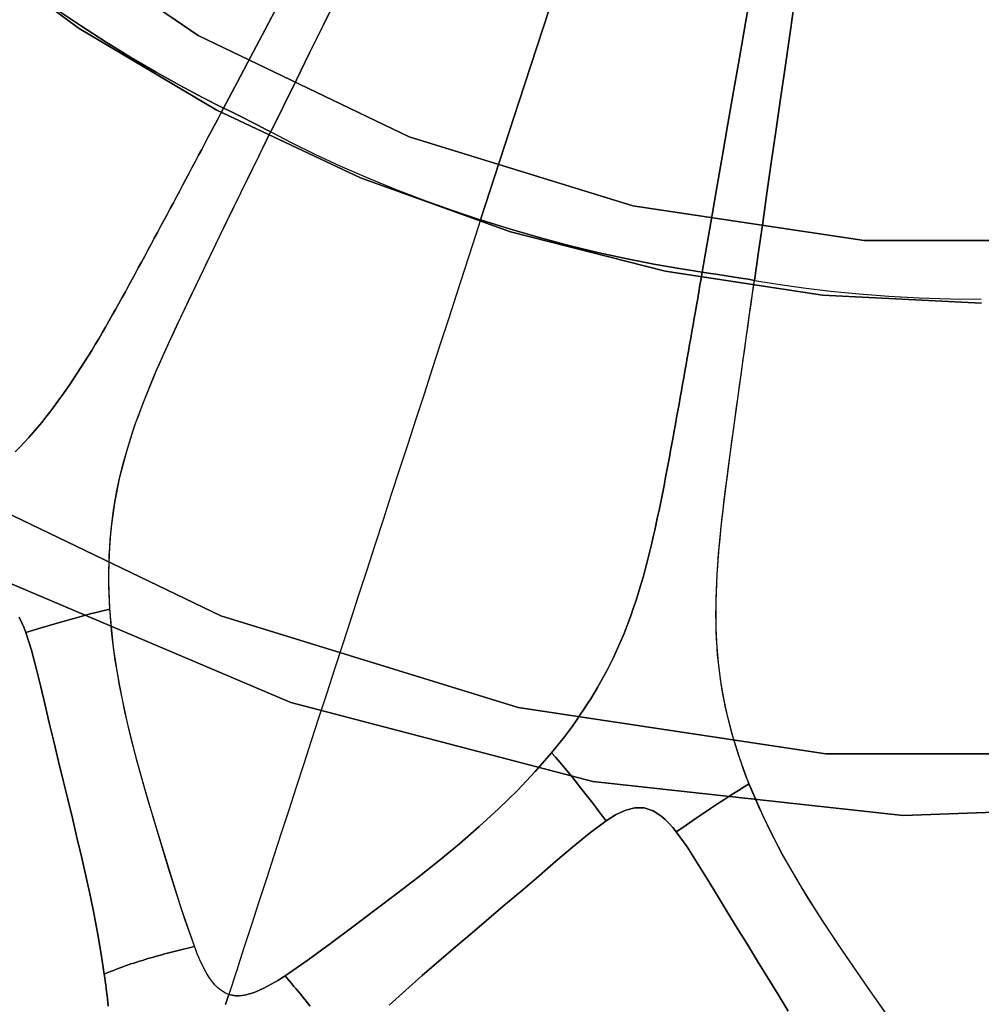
# Model space of a CAD drawing. Header units: centimetres. Extents: x -49.6 to 49.6, y -49.6 to 49.6.
# Tile 13 of 61: x -8.4 to 0, y -20.3 to -11.7. Entities that reach past the tile are written whole.
import ezdxf

# ---------------------------------------------------------------- set-up
doc = ezdxf.new("R2010")
doc.units = ezdxf.units.CM
doc.layers.get('0').update_dxf_attribs({"true_color": 0x5890e1})

msp = doc.modelspace()

# ---------------------------------------------------------------- linework, layer by layer
at = {"color": 16, "true_color": 0x870606}
for points in [[(2.0433, -18.5715, 0), (-0.6824, -18.6711, 0), (-3.3937, -18.3728, 0), (-6.0326, -17.6829, 0), (-8.543, -16.6161, 0), (-10.8713, -15.1952, 0), (-12.9679, -13.4504, 0), (-14.7881, -11.4189, 0), (-16.2931, -9.1441, 0), (-17.4508, -6.6744, 0), (-18.2367, -4.0624, 0), (-18.6338, -1.3638, 0), (-18.6338, 1.3638, 0), (-18.2367, 4.0624, 0), (-17.4508, 6.6743, 0), (-16.2931, 9.1441, 0), (-14.7881, 11.4189, 0), (-12.9679, 13.4504, 0), (-10.8713, 15.1952, 0), (-8.543, 16.6161, 0), (-6.0326, 17.6829, 0), (-3.3937, 18.3728, 0), (-0.6824, 18.6711, 0), (2.0433, 18.5715, 0)], [(2.0433, 18.5715, 0), (-0.6824, 18.6711, 0), (-3.3937, 18.3728, 0), (-6.0326, 17.6829, 0), (-8.543, 16.6161, 0), (-10.8713, 15.1952, 0), (-12.9679, 13.4504, 0), (-14.7881, 11.4189, 0), (-16.2931, 9.1441, 0), (-17.4508, 6.6744, 0), (-18.2367, 4.0624, 0), (-18.6338, 1.3638, 0), (-18.6338, -1.3638, 0), (-18.2367, -4.0624, 0), (-17.4508, -6.6744, 0), (-16.2931, -9.1441, 0), (-14.7881, -11.4189, 0), (-12.9679, -13.4504, 0), (-10.8713, -15.1952, 0), (-8.543, -16.6161, 0), (-6.0326, -17.6829, 0), (-3.3937, -18.3728, 0), (-0.6824, -18.6711, 0), (2.0433, -18.5715, 0)], [(1.3588, 18.1327, 0), (-1.3589, 18.1327, 0), (-4.0463, 17.7277, 0), (-6.6433, 16.9266, 0), (-9.0919, 15.7474, 0), (-11.3374, 14.2165, 0), (-13.3296, 12.368, 0), (-15.024, 10.2432, 0), (-16.3829, 7.8896, 0), (-17.3759, 5.3597, 0), (-17.9806, 2.7101, 0), (-18.1837, 0, 0), (-17.9806, -2.7101, 0), (-17.3759, -5.3597, 0), (-16.3829, -7.8896, 0), (-15.024, -10.2432, 0), (-13.3296, -12.368, 0), (-11.3374, -14.2165, 0), (-9.0919, -15.7475, 0), (-6.6433, -16.9266, 0), (-4.0463, -17.7277, 0), (-1.3589, -18.1328, 0), (1.3588, -18.1328, 0)], [(1.3588, -18.1328, 0), (-1.3589, -18.1328, 0), (-4.0463, -17.7277, 0), (-6.6433, -16.9266, 0), (-9.0919, -15.7475, 0), (-11.3374, -14.2165, 0), (-13.3296, -12.368, 0), (-15.024, -10.2432, 0), (-16.3829, -7.8896, 0), (-17.3759, -5.3597, 0), (-17.9806, -2.7101, 0), (-18.1837, 0, 0), (-17.9806, 2.7101, 0), (-17.3759, 5.3597, 0), (-16.3829, 7.8896, 0), (-15.024, 10.2432, 0), (-13.3296, 12.368, 0), (-11.3374, 14.2165, 0), (-9.0919, 15.7474, 0), (-6.6433, 16.9266, 0), (-4.0463, 17.7277, 0), (-1.3589, 18.1327, 0), (1.3588, 18.1327, 0)], [(1.0225, 13.6454, 0), (-1.0227, 13.6454, 0), (-3.0449, 13.3406, 0), (-4.9993, 12.7378, 0), (-6.8419, 11.8504, 0), (-8.5317, 10.6983, 0), (-10.0309, 9.3073, 0), (-11.306, 7.7083, 0), (-12.3286, 5.9371, 0), (-13.0758, 4.0333, 0), (-13.5309, 2.0394, 0), (-13.6837, 0, 0), (-13.5309, -2.0395, 0), (-13.0758, -4.0333, 0), (-12.3286, -5.9371, 0), (-11.306, -7.7083, 0), (-10.0309, -9.3073, 0), (-8.5317, -10.6983, 0), (-6.8419, -11.8504, 0), (-4.9993, -12.7378, 0), (-3.0449, -13.3406, 0), (-1.0227, -13.6454, 0), (1.0225, -13.6454, 0)], [(1.0225, -13.6454, 0), (-1.0227, -13.6454, 0), (-3.0449, -13.3406, 0), (-4.9993, -12.7378, 0), (-6.8419, -11.8504, 0), (-8.5317, -10.6983, 0), (-10.0309, -9.3073, 0), (-11.306, -7.7083, 0), (-12.3286, -5.9371, 0), (-13.0758, -4.0333, 0), (-13.5309, -2.0395, 0), (-13.6837, 0, 0), (-13.5309, 2.0394, 0), (-13.0758, 4.0333, 0), (-12.3286, 5.9371, 0), (-11.306, 7.7083, 0), (-10.0309, 9.3073, 0), (-8.5317, 10.6983, 0), (-6.8419, 11.8504, 0), (-4.9993, 12.7378, 0), (-3.0449, 13.3406, 0), (-1.0227, 13.6454, 0), (1.0225, 13.6454, 0)], [(0.0007, -14.1923, 0), (-1.3872, -14.1213, 0), (-2.7626, -13.9116, 0), (-4.1125, -13.5684, 0), (-5.4246, -13.0971, 0), (-6.6858, -12.5028, 0), (-7.8833, -11.7909, 0), (-9.0044, -10.9667, 0), (-10.0363, -10.0355, 0), (-10.9674, -9.0037, 0), (-11.7915, -7.8828, 0), (-12.5031, -6.6857, 0), (-13.097, -5.4249, 0), (-13.5681, -4.1132, 0), (-13.911, -2.7633, 0), (-14.1206, -1.388, 0), (-14.1917, 0, 0)], [(-14.1917, 0, 0), (-14.1206, -1.388, 0), (-13.911, -2.7633, 0), (-13.5681, -4.1132, 0), (-13.097, -5.4249, 0), (-12.5031, -6.6857, 0), (-11.7915, -7.8828, 0), (-10.9674, -9.0037, 0), (-10.0363, -10.0355, 0), (-9.0044, -10.9667, 0), (-7.8833, -11.7909, 0), (-6.6858, -12.5028, 0), (-5.4246, -13.0971, 0), (-4.1125, -13.5684, 0), (-2.7626, -13.9116, 0), (-1.3872, -14.1213, 0), (0.0007, -14.1923, 0)], [(-5.6284, -11.514, 0), (-5.751, -11.7633, 0), (-5.8696, -12.0044, 0), (-5.9849, -12.2389, 0), (-6.0977, -12.4684, 0), (-6.209, -12.6955, 0), (-6.0245, -12.7904, 0), (-5.822, -12.8893, 0), (-5.6046, -12.99, 0), (-5.3748, -13.0906, 0), (-5.1348, -13.1894, 0), (-4.8868, -13.2853, 0), (-4.6327, -13.3773, 0), (-4.3746, -13.4643, 0), (-4.0397, -12.4334, 0), (-3.6715, -11.3003, 0)], [(-3.6718, -11.3003, 0), (-4.0399, -12.4334, 0), (-4.3749, -13.4643, 0), (-4.1129, -13.5462, 0), (-3.851, -13.6218, 0), (-3.5923, -13.6903, 0), (-3.3395, -13.7513, 0), (-3.0945, -13.8049, 0), (-2.8606, -13.8509, 0), (-2.6412, -13.8893, 0), (-2.4382, -13.9206, 0), (-2.3949, -13.6715, 0), (-2.3512, -13.4195, 0), (-2.3066, -13.1621, 0), (-2.2609, -12.8972, 0), (-2.2135, -12.6236, 0), (-2.1644, -12.3401, 0), (-2.1134, -12.0463, 0), (-2.0604, -11.7421, 0), (-2.0056, -11.4279, 0)], [(-2.0056, -11.4279, 0), (-2.0604, -11.7421, 0), (-2.1134, -12.0463, 0), (-2.1644, -12.3401, 0), (-2.2135, -12.6236, 0), (-2.2609, -12.8972, 0), (-2.3066, -13.1621, 0), (-2.3512, -13.4195, 0), (-2.3949, -13.6715, 0), (-2.4382, -13.9206, 0), (-2.3831, -13.9286, 0), (-2.3182, -13.9385, 0), (-2.2467, -13.9496, 0), (-2.1733, -13.9613, 0), (-2.1018, -13.9727, 0), (-2.037, -13.9834, 0), (-1.9822, -13.9929, 0), (-1.9464, -13.7425, 0), (-1.9102, -13.4893, 0), (-1.8729, -13.2308, 0), (-1.8347, -12.9647, 0), (-1.7952, -12.6898, 0), (-1.7543, -12.405, 0), (-1.712, -12.1098, 0), (-1.6685, -11.8042, 0), (-1.6234, -11.4884, 0)], [(-6.1355, -11.5674, 0), (-6.2609, -11.8051, 0), (-6.3827, -12.0361, 0), (-6.5021, -12.2623, 0), (-6.6204, -12.4859, 0), (-6.5703, -12.5105, 0), (-6.5117, -12.5399, 0), (-6.4471, -12.5726, 0), (-6.381, -12.6064, 0), (-6.3165, -12.6394, 0), (-6.2582, -12.6696, 0), (-6.209, -12.6955, 0), (-6.0977, -12.4684, 0), (-5.9849, -12.2389, 0), (-5.8696, -12.0044, 0), (-5.751, -11.7633, 0), (-5.6284, -11.514, 0)], [(-1.6234, -11.4884, 0), (-1.6685, -11.8042, 0), (-1.712, -12.1098, 0), (-1.7543, -12.405, 0), (-1.7952, -12.6898, 0), (-1.8347, -12.9647, 0), (-1.8729, -13.2308, 0), (-1.9102, -13.4893, 0), (-1.9464, -13.7425, 0), (-1.9822, -13.9929, 0), (-1.7775, -14.0261, 0), (-1.5543, -14.0576, 0), (-1.3164, -14.0862, 0), (-1.0667, -14.1108, 0), (-0.808, -14.1307, 0), (-0.5425, -14.1453, 0), (-0.2723, -14.1542, 0), (0, -14.1572, 0)], [(-8.4409, -15.4925, 0), (-8.4004, -15.4508, 0), (-8.3608, -15.4086, 0), (-8.322, -15.366, 0), (-8.2841, -15.3228, 0), (-8.2467, -15.279, 0), (-8.2098, -15.2347, 0), (-8.1736, -15.1896, 0), (-8.1378, -15.1438, 0), (-8.1024, -15.0973, 0), (-8.0674, -15.0499, 0), (-8.0325, -15.0016, 0), (-7.9979, -14.9524, 0), (-7.9644, -14.9036, 0), (-7.9313, -14.8545, 0), (-7.8987, -14.805, 0), (-7.8666, -14.7553, 0), (-7.8348, -14.7053, 0), (-7.8036, -14.6551, 0), (-7.7726, -14.6046, 0), (-7.7421, -14.5538, 0), (-7.7118, -14.503, 0), (-7.6819, -14.452, 0), (-7.6522, -14.4009, 0), (-7.6228, -14.3496, 0), (-7.5936, -14.2982, 0), (-7.5647, -14.2466, 0), (-7.5359, -14.195, 0), (-7.5073, -14.1432, 0), (-7.4788, -14.0916, 0), (-7.4504, -14.0398, 0), (-7.4221, -13.988, 0), (-7.3939, -13.9362, 0), (-7.3658, -13.8843, 0), (-7.3378, -13.8324, 0), (-7.3097, -13.7804, 0), (-7.2816, -13.7285, 0), (-7.2538, -13.6767, 0), (-7.226, -13.6249, 0), (-7.1981, -13.573, 0), (-7.1703, -13.5212, 0), (-7.1425, -13.4693, 0), (-7.1147, -13.4174, 0), (-7.087, -13.3655, 0), (-7.0593, -13.3136, 0), (-7.0317, -13.2619, 0), (-7.0042, -13.2101, 0), (-6.9767, -13.1583, 0), (-6.9491, -13.1065, 0), (-6.9216, -13.0547, 0), (-6.8942, -13.0029, 0), (-6.8667, -12.9511, 0), (-6.8392, -12.8992, 0), (-6.8118, -12.8476, 0), (-6.7844, -12.7959, 0), (-6.7571, -12.7443, 0), (-6.7297, -12.6926, 0), (-6.7024, -12.6409, 0), (-6.675, -12.5893, 0), (-6.6477, -12.5376, 0), (-6.6204, -12.4859, 0), (-6.8037, -12.3934, 0), (-7.0005, -12.289, 0), (-7.2087, -12.173, 0), (-7.4252, -12.0464, 0), (-7.6467, -11.9101, 0), (-7.8716, -11.7651, 0), (-8.0973, -11.6123, 0)], [(-8.0973, -11.6123, 0), (-7.8716, -11.7651, 0), (-7.6467, -11.9101, 0), (-7.4252, -12.0464, 0), (-7.2087, -12.173, 0), (-7.0005, -12.289, 0), (-6.8037, -12.3934, 0), (-6.6204, -12.4859, 0), (-6.5021, -12.2623, 0), (-6.3827, -12.0361, 0), (-6.2609, -11.8051, 0), (-6.1355, -11.5674, 0)], [(-8.4076, -16.9369, 0), (-8.3856, -16.9807, 0), (-8.3662, -17.0256, 0), (-8.349, -17.0703, 0), (-8.2817, -17.0504, 0), (-8.214, -17.0303, 0), (-8.1449, -17.0099, 0), (-8.074, -16.9893, 0), (-8.0018, -16.9686, 0), (-7.9288, -16.9481, 0), (-7.8561, -16.9281, 0), (-7.7858, -16.9094, 0), (-7.7208, -16.893, 0), (-7.6641, -16.8797, 0), (-7.6138, -16.8686, 0), (-7.6176, -16.8011, 0), (-7.6204, -16.7332, 0), (-7.6222, -16.665, 0), (-7.6228, -16.5968, 0), (-7.6226, -16.5285, 0), (-7.6211, -16.4603, 0), (-7.6185, -16.3924, 0), (-7.615, -16.3248, 0), (-7.6101, -16.2557, 0), (-7.604, -16.1868, 0), (-7.5967, -16.1182, 0), (-7.5881, -16.0498, 0), (-7.5782, -15.9815, 0), (-7.5671, -15.9134, 0), (-7.5548, -15.8454, 0), (-7.5411, -15.7774, 0), (-7.5259, -15.709, 0), (-7.5094, -15.6408, 0), (-7.4916, -15.5728, 0), (-7.4727, -15.5051, 0), (-7.4526, -15.4376, 0), (-7.4315, -15.3703, 0), (-7.4094, -15.3034, 0), (-7.3865, -15.2367, 0), (-7.3625, -15.1704, 0), (-7.338, -15.1043, 0), (-7.3126, -15.0386, 0), (-7.2866, -14.9732, 0), (-7.2601, -14.9082, 0), (-7.2332, -14.8435, 0), (-7.2056, -14.7792, 0), (-7.1777, -14.7152, 0), (-7.1493, -14.6509, 0), (-7.1204, -14.5867, 0), (-7.0912, -14.5227, 0), (-7.0618, -14.4588, 0), (-7.032, -14.395, 0), (-7.0021, -14.3313, 0), (-6.972, -14.2677, 0), (-6.9418, -14.2041, 0), (-6.9116, -14.1407, 0), (-6.8815, -14.0775, 0), (-6.8511, -14.0142, 0), (-6.8207, -13.951, 0), (-6.7903, -13.8878, 0), (-6.7598, -13.8246, 0), (-6.7292, -13.7614, 0), (-6.6987, -13.6983, 0), (-6.6682, -13.6354, 0), (-6.6377, -13.5725, 0), (-6.6072, -13.5097, 0), (-6.5765, -13.4469, 0), (-6.5459, -13.3841, 0), (-6.5153, -13.3213, 0), (-6.4846, -13.2585, 0), (-6.4539, -13.1957, 0), (-6.4233, -13.1331, 0), (-6.3927, -13.0706, 0), (-6.3622, -13.0081, 0), (-6.3315, -12.9455, 0), (-6.3009, -12.883, 0), (-6.2703, -12.8205, 0), (-6.2396, -12.758, 0), (-6.209, -12.6955, 0), (-6.2092, -12.6954, 0), (-6.209, -12.6955, 0), (-6.2582, -12.6696, 0), (-6.3165, -12.6394, 0), (-6.381, -12.6064, 0), (-6.4471, -12.5726, 0), (-6.5117, -12.5399, 0), (-6.5703, -12.5105, 0), (-6.6204, -12.4859, 0), (-6.6477, -12.5376, 0), (-6.675, -12.5893, 0), (-6.7024, -12.6409, 0), (-6.7297, -12.6926, 0), (-6.7571, -12.7443, 0), (-6.7844, -12.7959, 0), (-6.8118, -12.8476, 0), (-6.8392, -12.8992, 0), (-6.8667, -12.9511, 0), (-6.8942, -13.0029, 0), (-6.9216, -13.0547, 0), (-6.9491, -13.1065, 0), (-6.9767, -13.1583, 0), (-7.0042, -13.2101, 0), (-7.0317, -13.2619, 0), (-7.0593, -13.3136, 0), (-7.087, -13.3655, 0), (-7.1147, -13.4174, 0), (-7.1425, -13.4693, 0), (-7.1703, -13.5212, 0), (-7.1981, -13.573, 0), (-7.226, -13.6249, 0), (-7.2538, -13.6767, 0), (-7.2816, -13.7285, 0), (-7.3097, -13.7804, 0), (-7.3378, -13.8324, 0), (-7.3658, -13.8843, 0), (-7.3939, -13.9362, 0), (-7.4221, -13.988, 0), (-7.4504, -14.0398, 0), (-7.4788, -14.0916, 0), (-7.5073, -14.1432, 0), (-7.5359, -14.195, 0), (-7.5647, -14.2466, 0), (-7.5936, -14.2982, 0), (-7.6228, -14.3496, 0), (-7.6522, -14.4009, 0), (-7.6819, -14.452, 0), (-7.7118, -14.503, 0), (-7.7421, -14.5538, 0), (-7.7726, -14.6046, 0), (-7.8036, -14.6551, 0), (-7.8348, -14.7053, 0), (-7.8666, -14.7553, 0), (-7.8987, -14.805, 0), (-7.9313, -14.8545, 0), (-7.9644, -14.9036, 0), (-7.9979, -14.9524, 0), (-8.0325, -15.0016, 0), (-8.0674, -15.0499, 0), (-8.1024, -15.0973, 0), (-8.1378, -15.1438, 0), (-8.1736, -15.1896, 0), (-8.2098, -15.2347, 0), (-8.2467, -15.279, 0), (-8.2841, -15.3228, 0), (-8.322, -15.366, 0), (-8.3608, -15.4086, 0), (-8.4004, -15.4508, 0), (-8.4409, -15.4925, 0)], [(-0.8466, -20.382, 0), (-0.9857, -20.1833, 0), (-1.1205, -19.9891, 0), (-1.2538, -19.7936, 0), (-1.3832, -19.5986, 0), (-1.5092, -19.4012, 0), (-1.6277, -19.2054, 0), (-1.7404, -19.0067, 0), (-1.8462, -18.8042, 0), (-1.9443, -18.5969, 0), (-2.0328, -18.3867, 0), (-2.1111, -18.1724, 0), (-2.1787, -17.9523, 0), (-2.2339, -17.7286, 0), (-2.276, -17.5, 0), (-2.3036, -17.2692, 0), (-2.317, -17.0345, 0), (-2.3177, -16.7982, 0), (-2.3081, -16.5618, 0), (-2.2905, -16.3258, 0), (-2.2668, -16.0903, 0), (-2.239, -15.8552, 0), (-2.209, -15.621, 0), (-2.1777, -15.387, 0), (-2.146, -15.1538, 0), (-2.1138, -14.9206, 0), (-2.0812, -14.6883, 0), (-2.0483, -14.4559, 0), (-2.0155, -14.2244, 0), (-1.9824, -13.9928, 0), (-1.9822, -13.9929, 0), (-1.7775, -14.0261, 0), (-1.5543, -14.0576, 0), (-1.3164, -14.0862, 0), (-1.0667, -14.1108, 0), (-0.808, -14.1307, 0), (-0.5425, -14.1453, 0), (-0.2723, -14.1542, 0), (0, -14.1572, 0)], [(-7.6289, -20.3371, 0), (-7.6321, -20.3061, 0), (-7.6354, -20.2751, 0), (-7.6388, -20.2441, 0), (-7.6425, -20.2131, 0), (-7.6462, -20.1822, 0), (-7.6501, -20.1512, 0), (-7.6542, -20.1202, 0), (-7.6584, -20.0892, 0), (-7.6627, -20.0582, 0), (-7.6893, -19.8839, 0), (-7.7194, -19.7107, 0), (-7.7522, -19.5388, 0), (-7.7874, -19.368, 0), (-7.8242, -19.1985, 0), (-7.8623, -19.0301, 0), (-7.9016, -18.8626, 0), (-7.9415, -18.6958, 0), (-7.9818, -18.5296, 0), (-8.0222, -18.3641, 0), (-8.0623, -18.1994, 0), (-8.1019, -18.0353, 0), (-8.141, -17.8714, 0), (-8.1797, -17.708, 0), (-8.2183, -17.5455, 0), (-8.2576, -17.3842, 0), (-8.2997, -17.2249, 0), (-8.349, -17.0703, 0), (-8.3662, -17.0256, 0), (-8.3856, -16.9807, 0), (-8.4076, -16.9369, 0)], [(-5.173, -20.3285, 0), (-5.0293, -20.1985, 0), (-4.8855, -20.0714, 0), (-4.7405, -19.9453, 0), (-4.5947, -19.8204, 0), (-4.4485, -19.6959, 0), (-4.3024, -19.572, 0), (-4.1562, -19.4479, 0), (-4.0098, -19.3229, 0), (-3.8635, -19.1975, 0), (-3.7177, -19.0719, 0), (-3.571, -18.947, 0), (-3.4272, -18.8286, 0), (-3.2776, -18.7174, 0), (-3.3203, -18.6618, 0), (-3.3633, -18.6057, 0), (-3.4073, -18.5486, 0), (-3.4525, -18.4903, 0), (-3.4988, -18.4312, 0), (-3.5458, -18.3717, 0), (-3.5929, -18.3128, 0), (-3.6389, -18.2564, 0), (-3.6819, -18.205, 0), (-3.7198, -18.161, 0), (-3.7542, -18.1224, 0), (-3.8969, -18.2874, 0), (-4.0538, -18.4538, 0), (-4.2172, -18.6138, 0), (-4.3861, -18.7683, 0), (-4.5593, -18.9179, 0), (-4.7405, -19.0671, 0), (-4.9243, -19.213, 0), (-5.1108, -19.3572, 0), (-5.2985, -19.4998, 0), (-5.4915, -19.6453, 0), (-5.6851, -19.7897, 0), (-5.8815, -19.9334, 0), (-6.083, -20.0722, 0), (-6.0676, -20.0907, 0), (-6.0521, -20.1092, 0), (-6.0365, -20.1278, 0), (-6.0209, -20.1463, 0), (-6.0054, -20.1649, 0), (-5.9897, -20.1836, 0), (-5.9741, -20.2024, 0), (-5.9586, -20.2213, 0), (-5.943, -20.2404, 0), (-5.9274, -20.2595, 0), (-5.9119, -20.2788, 0), (-5.8962, -20.2982, 0), (-5.8806, -20.3178, 0), (-5.8651, -20.3375, 0)], [(-0.8224, -20.4155, 0), (-1.0178, -20.1364, 0), (-1.21, -19.8575, 0), (-1.3965, -19.5774, 0), (-1.5747, -19.2933, 0), (-1.7418, -19.003, 0), (-1.8944, -18.7041, 0), (-2.0287, -18.3958, 0), (-2.0731, -18.422, 0), (-2.1229, -18.4521, 0), (-2.1797, -18.4878, 0), (-2.2407, -18.5273, 0), (-2.3037, -18.5688, 0), (-2.3668, -18.6109, 0), (-2.4291, -18.6528, 0), (-2.4901, -18.6943, 0), (-2.5496, -18.7351, 0), (-2.6078, -18.7751, 0), (-2.6656, -18.8149, 0), (-2.5709, -18.9466, 0), (-2.4817, -19.0851, 0), (-2.3944, -19.2264, 0), (-2.3075, -19.369, 0), (-2.2202, -19.5124, 0), (-2.1323, -19.6562, 0), (-2.0439, -19.8001, 0), (-1.955, -19.9443, 0), (-1.8655, -20.0892, 0), (-1.7758, -20.2349, 0), (-1.6862, -20.3812, 0)], [(-1.6862, -20.3812, 0), (-1.7758, -20.2349, 0), (-1.8655, -20.0892, 0), (-1.955, -19.9443, 0), (-2.0439, -19.8001, 0), (-2.1323, -19.6562, 0), (-2.2202, -19.5124, 0), (-2.3075, -19.369, 0), (-2.3944, -19.2264, 0), (-2.4817, -19.0851, 0), (-2.5709, -18.9466, 0), (-2.6656, -18.8149, 0), (-2.6957, -18.7776, 0), (-2.7281, -18.7409, 0), (-2.7626, -18.7061, 0), (-2.799, -18.6745, 0), (-2.8678, -18.6304, 0), (-2.946, -18.6052, 0), (-3.0283, -18.6048, 0), (-3.1074, -18.6253, 0), (-3.1517, -18.644, 0), (-3.1953, -18.6665, 0), (-3.2374, -18.6913, 0), (-3.2776, -18.7174, 0), (-3.4272, -18.8286, 0), (-3.571, -18.947, 0), (-3.7177, -19.0719, 0), (-3.8635, -19.1975, 0), (-4.0098, -19.3229, 0), (-4.1562, -19.4479, 0), (-4.3024, -19.572, 0), (-4.4485, -19.6959, 0), (-4.5947, -19.8204, 0), (-4.7405, -19.9453, 0), (-4.8855, -20.0714, 0), (-5.0293, -20.1985, 0), (-5.173, -20.3285, 0)], [(-6.6038, -20.3249, 0), (-6.5944, -20.2962, 0), (-6.585, -20.2673, 0), (-6.5747, -20.2356, 0), (-6.6024, -20.2246, 0), (-6.6283, -20.2104, 0), (-6.6522, -20.1935, 0), (-6.6746, -20.1742, 0), (-6.6971, -20.151, 0), (-6.7179, -20.1259, 0), (-6.7371, -20.0997, 0), (-6.7546, -20.0728, 0), (-6.7723, -20.043, 0), (-6.7893, -20.0118, 0), (-6.8055, -19.9795, 0), (-6.8212, -19.9465, 0), (-6.8359, -19.9132, 0), (-6.85, -19.88, 0), (-6.8633, -19.8471, 0), (-6.8757, -19.8151, 0), (-6.8992, -19.821, 0), (-6.9226, -19.8269, 0), (-6.946, -19.8327, 0), (-6.9696, -19.8386, 0), (-6.9932, -19.8444, 0), (-7.0167, -19.8504, 0), (-7.0404, -19.8564, 0), (-7.0641, -19.8626, 0), (-7.0879, -19.8688, 0), (-7.1118, -19.8751, 0), (-7.1357, -19.8816, 0), (-7.1597, -19.8882, 0), (-7.1838, -19.8948, 0), (-7.208, -19.9016, 0), (-7.2322, -19.9085, 0), (-7.2566, -19.9156, 0), (-7.281, -19.9228, 0), (-7.3055, -19.9301, 0), (-7.3301, -19.9376, 0), (-7.3549, -19.9452, 0), (-7.3796, -19.9531, 0), (-7.4045, -19.9611, 0), (-7.4297, -19.9694, 0), (-7.4548, -19.9779, 0), (-7.4802, -19.9867, 0), (-7.5057, -19.9958, 0), (-7.5315, -20.0053, 0), (-7.5574, -20.0152, 0), (-7.5835, -20.0254, 0), (-7.6099, -20.0361, 0), (-7.6364, -20.0471, 0), (-7.6627, -20.0582, 0), (-7.6584, -20.0892, 0), (-7.6542, -20.1202, 0), (-7.6501, -20.1512, 0), (-7.6462, -20.1822, 0), (-7.6425, -20.2131, 0), (-7.6388, -20.2441, 0), (-7.6354, -20.2751, 0), (-7.6321, -20.3061, 0), (-7.6289, -20.3371, 0)], [(-5.8651, -20.3375, 0), (-5.8806, -20.3178, 0), (-5.8962, -20.2982, 0), (-5.9119, -20.2788, 0), (-5.9274, -20.2595, 0), (-5.943, -20.2404, 0), (-5.9586, -20.2213, 0), (-5.9741, -20.2024, 0), (-5.9897, -20.1836, 0), (-6.0054, -20.1649, 0), (-6.0209, -20.1463, 0), (-6.0365, -20.1278, 0), (-6.0521, -20.1092, 0), (-6.0676, -20.0907, 0), (-6.083, -20.0722, 0), (-6.1119, -20.0908, 0), (-6.1421, -20.1096, 0), (-6.1731, -20.1283, 0), (-6.2047, -20.1466, 0), (-6.2368, -20.1642, 0), (-6.269, -20.1809, 0), (-6.3013, -20.1962, 0), (-6.3331, -20.2099, 0), (-6.3633, -20.2214, 0), (-6.3943, -20.2314, 0), (-6.4258, -20.2394, 0), (-6.4579, -20.245, 0), (-6.4874, -20.2474, 0), (-6.5167, -20.2469, 0), (-6.546, -20.2431, 0), (-6.575, -20.2356, 0), (-6.5852, -20.2673, 0), (-6.5946, -20.2962, 0), (-6.604, -20.3249, 0)]]:
    msp.add_polyline3d(points, dxfattribs=at)
for points in [[(-7.4303, -17.9853, 0), (-7.4825, -17.7624, 0), (-7.5283, -17.5387, 0), (-7.5664, -17.3133, 0), (-7.5957, -17.0859, 0), (-7.6149, -16.8586, 0), (-7.623, -16.6306, 0), (-7.6194, -16.4004, 0), (-7.6028, -16.1706, 0), (-7.5721, -15.9402, 0), (-7.5271, -15.7121, 0), (-7.4673, -15.4848, 0), (-7.3949, -15.2599, 0), (-7.3127, -15.038, 0), (-7.223, -14.819, 0), (-7.1278, -14.6023, 0), (-7.0287, -14.3873, 0), (-6.9279, -14.1739, 0), (-6.8258, -13.9609, 0), (-6.7235, -13.7489, 0), (-6.6208, -13.5372, 0), (-6.5181, -13.3263, 0), (-6.4149, -13.1155, 0), (-6.3121, -12.9054, 0), (-6.2092, -12.6954, 0), (-6.209, -12.6955, 0), (-6.0245, -12.7904, 0), (-5.822, -12.8893, 0), (-5.6046, -12.99, 0), (-5.3748, -13.0906, 0), (-5.1348, -13.1894, 0), (-4.8868, -13.2853, 0), (-4.6327, -13.3773, 0), (-4.3746, -13.4643, 0), (-4.4448, -13.6806, 0), (-4.5151, -13.897, 0), (-4.5857, -14.1141, 0), (-4.6562, -14.3312, 0), (-4.7271, -14.5492, 0), (-4.7979, -14.7671, 0), (-4.8691, -14.9862, 0), (-4.9403, -15.2053, 0), (-5.0117, -15.425, 0), (-5.083, -15.6446, 0), (-5.1549, -15.8658, 0), (-5.2267, -16.0868, 0), (-5.2982, -16.3071, 0), (-5.3696, -16.5269, 0), (-5.4407, -16.7455, 0), (-5.5115, -16.9631, 0), (-5.5814, -17.1785, 0), (-5.6509, -17.3925, 0), (-5.7192, -17.6028, 0), (-5.787, -17.8113, 0), (-5.8539, -18.017, 0), (-5.92, -18.2208, 0), (-5.9858, -18.4231, 0), (-6.0511, -18.6242, 0), (-6.1162, -18.8245, 0), (-6.181, -19.0241, 0), (-6.2462, -19.2245, 0), (-6.3113, -19.4247, 0), (-6.3768, -19.6265, 0), (-6.4424, -19.8284, 0), (-6.5085, -20.0319, 0), (-6.5747, -20.2356, 0), (-6.6024, -20.2246, 0), (-6.6283, -20.2104, 0), (-6.6522, -20.1935, 0), (-6.6746, -20.1742, 0), (-6.6971, -20.151, 0), (-6.7179, -20.1259, 0), (-6.7371, -20.0997, 0), (-6.7546, -20.0728, 0), (-6.7723, -20.043, 0), (-6.7893, -20.0118, 0), (-6.8055, -19.9795, 0), (-6.8212, -19.9465, 0), (-6.8359, -19.9132, 0), (-6.85, -19.88, 0), (-6.8633, -19.8471, 0), (-6.8757, -19.8151, 0), (-6.9568, -19.5861, 0), (-7.0312, -19.3543, 0), (-7.1033, -19.1229, 0), (-7.1742, -18.8909, 0), (-7.2423, -18.6645, 0), (-7.3087, -18.4375, 0), (-7.3715, -18.212, 0)], [(-6.5167, -20.2469, 0), (-6.4874, -20.2474, 0), (-6.4579, -20.245, 0), (-6.4258, -20.2394, 0), (-6.3943, -20.2314, 0), (-6.3633, -20.2214, 0), (-6.3331, -20.2099, 0), (-6.3013, -20.1962, 0), (-6.269, -20.1809, 0), (-6.2368, -20.1642, 0), (-6.2047, -20.1466, 0), (-6.1731, -20.1283, 0), (-6.1421, -20.1096, 0), (-6.1119, -20.0908, 0), (-6.083, -20.0722, 0), (-5.8815, -19.9334, 0), (-5.6851, -19.7897, 0), (-5.4915, -19.6453, 0), (-5.2985, -19.4998, 0), (-5.1108, -19.3572, 0), (-4.9243, -19.213, 0), (-4.7405, -19.0671, 0), (-4.5593, -18.9179, 0), (-4.3861, -18.7683, 0), (-4.2172, -18.6138, 0), (-4.0538, -18.4538, 0), (-3.8969, -18.2874, 0), (-3.7542, -18.1224, 0), (-3.7166, -18.0765, 0), (-3.6797, -18.0301, 0), (-3.6433, -17.9831, 0), (-3.6075, -17.9356, 0), (-3.5734, -17.8891, 0), (-3.5399, -17.8422, 0), (-3.5072, -17.7949, 0), (-3.4751, -17.7471, 0), (-3.4436, -17.6989, 0), (-3.4128, -17.6502, 0), (-3.3828, -17.601, 0), (-3.3534, -17.5514, 0), (-3.3235, -17.4991, 0), (-3.2948, -17.4469, 0), (-3.2671, -17.3948, 0), (-3.2405, -17.3427, 0), (-3.215, -17.2905, 0), (-3.1903, -17.2381, 0), (-3.1666, -17.1856, 0), (-3.1438, -17.1328, 0), (-3.1218, -17.0796, 0), (-3.1005, -17.0261, 0), (-3.08, -16.972, 0), (-3.0601, -16.9174, 0), (-3.0408, -16.8622, 0), (-3.0221, -16.8063, 0), (-3.0039, -16.7496, 0), (-2.9861, -16.6921, 0), (-2.9692, -16.6353, 0), (-2.953, -16.5784, 0), (-2.9373, -16.5213, 0), (-2.9221, -16.4641, 0), (-2.9075, -16.4068, 0), (-2.8932, -16.3493, 0), (-2.8794, -16.2917, 0), (-2.866, -16.234, 0), (-2.8529, -16.1763, 0), (-2.8402, -16.1186, 0), (-2.8279, -16.0608, 0), (-2.8158, -16.0029, 0), (-2.8038, -15.945, 0), (-2.7922, -15.887, 0), (-2.7809, -15.829, 0), (-2.7695, -15.771, 0), (-2.7584, -15.713, 0), (-2.7474, -15.655, 0), (-2.7366, -15.597, 0), (-2.7258, -15.539, 0), (-2.7151, -15.481, 0), (-2.7043, -15.4229, 0), (-2.6937, -15.3648, 0), (-2.6832, -15.3068, 0), (-2.6726, -15.2489, 0), (-2.6622, -15.191, 0), (-2.6517, -15.1331, 0), (-2.6414, -15.0752, 0), (-2.6309, -15.0173, 0), (-2.6206, -14.9594, 0), (-2.6102, -14.9015, 0), (-2.6, -14.8435, 0), (-2.5897, -14.7858, 0), (-2.5795, -14.728, 0), (-2.5693, -14.6703, 0), (-2.5591, -14.6125, 0), (-2.549, -14.5547, 0), (-2.5388, -14.497, 0), (-2.5287, -14.4392, 0), (-2.5187, -14.3814, 0), (-2.5085, -14.3238, 0), (-2.4984, -14.2662, 0), (-2.4884, -14.2086, 0), (-2.4783, -14.151, 0), (-2.4683, -14.0934, 0), (-2.4583, -14.0358, 0), (-2.4482, -13.9782, 0), (-2.4382, -13.9206, 0), (-2.6412, -13.8893, 0), (-2.8606, -13.8509, 0), (-3.0945, -13.8049, 0), (-3.3395, -13.7513, 0), (-3.5923, -13.6903, 0), (-3.851, -13.6218, 0), (-4.1129, -13.5462, 0), (-4.3749, -13.4643, 0), (-4.4451, -13.6806, 0), (-4.5154, -13.897, 0), (-4.5859, -14.1141, 0), (-4.6565, -14.3312, 0), (-4.7273, -14.5492, 0), (-4.7981, -14.7671, 0), (-4.8694, -14.9862, 0), (-4.9406, -15.2053, 0), (-5.012, -15.425, 0), (-5.0833, -15.6446, 0), (-5.1552, -15.8658, 0), (-5.2269, -16.0868, 0), (-5.2985, -16.3071, 0), (-5.3699, -16.5269, 0), (-5.4409, -16.7455, 0), (-5.5117, -16.9631, 0), (-5.5817, -17.1785, 0), (-5.6511, -17.3925, 0), (-5.7195, -17.6028, 0), (-5.7872, -17.8113, 0), (-5.8541, -18.017, 0), (-5.9203, -18.2208, 0), (-5.9861, -18.4231, 0), (-6.0514, -18.6242, 0), (-6.1165, -18.8245, 0), (-6.1813, -19.0241, 0), (-6.2465, -19.2245, 0), (-6.3115, -19.4247, 0), (-6.3771, -19.6265, 0), (-6.4426, -19.8284, 0), (-6.5088, -20.0319, 0), (-6.575, -20.2356, 0), (-6.546, -20.2431, 0)], [(-3.6389, -18.2564, 0), (-3.5929, -18.3128, 0), (-3.5458, -18.3717, 0), (-3.4988, -18.4312, 0), (-3.4525, -18.4903, 0), (-3.4073, -18.5486, 0), (-3.3633, -18.6057, 0), (-3.3203, -18.6618, 0), (-3.2776, -18.7174, 0), (-3.2374, -18.6913, 0), (-3.1953, -18.6665, 0), (-3.1517, -18.644, 0), (-3.1074, -18.6253, 0), (-3.0283, -18.6048, 0), (-2.946, -18.6052, 0), (-2.8678, -18.6304, 0), (-2.799, -18.6745, 0), (-2.7626, -18.7061, 0), (-2.7281, -18.7409, 0), (-2.6957, -18.7776, 0), (-2.6656, -18.8149, 0), (-2.6078, -18.7751, 0), (-2.5496, -18.7351, 0), (-2.4901, -18.6943, 0), (-2.4291, -18.6528, 0), (-2.3668, -18.6109, 0), (-2.3037, -18.5688, 0), (-2.2407, -18.5273, 0), (-2.1797, -18.4878, 0), (-2.1229, -18.4521, 0), (-2.0731, -18.422, 0), (-2.0287, -18.3958, 0), (-2.0532, -18.3328, 0), (-2.0768, -18.2691, 0), (-2.0995, -18.2048, 0), (-2.1213, -18.1401, 0), (-2.1421, -18.0751, 0), (-2.1619, -18.0098, 0), (-2.1804, -17.9444, 0), (-2.1979, -17.879, 0), (-2.2146, -17.8118, 0), (-2.23, -17.7444, 0), (-2.2443, -17.6769, 0), (-2.2573, -17.6092, 0), (-2.269, -17.5412, 0), (-2.2795, -17.473, 0), (-2.2888, -17.4044, 0), (-2.2968, -17.3356, 0), (-2.3035, -17.2658, 0), (-2.3088, -17.1958, 0), (-2.313, -17.1257, 0), (-2.3159, -17.0554, 0), (-2.3176, -16.985, 0), (-2.3184, -16.9146, 0), (-2.318, -16.8441, 0), (-2.3168, -16.7736, 0), (-2.3146, -16.7031, 0), (-2.3115, -16.6327, 0), (-2.3077, -16.5623, 0), (-2.3033, -16.4921, 0), (-2.2982, -16.4221, 0), (-2.2925, -16.3522, 0), (-2.2861, -16.2825, 0), (-2.2794, -16.2131, 0), (-2.2722, -16.1431, 0), (-2.2645, -16.0732, 0), (-2.2566, -16.0032, 0), (-2.2483, -15.9334, 0), (-2.2397, -15.8635, 0), (-2.2311, -15.7937, 0), (-2.222, -15.7239, 0), (-2.213, -15.6541, 0), (-2.2039, -15.5845, 0), (-2.1947, -15.515, 0), (-2.1854, -15.4455, 0), (-2.176, -15.3759, 0), (-2.1666, -15.3064, 0), (-2.1571, -15.2369, 0), (-2.1476, -15.1674, 0), (-2.1381, -15.0979, 0), (-2.1285, -15.0287, 0), (-2.1189, -14.9595, 0), (-2.1093, -14.8903, 0), (-2.0996, -14.8211, 0), (-2.0898, -14.7519, 0), (-2.0802, -14.6827, 0), (-2.0704, -14.6134, 0), (-2.0605, -14.5442, 0), (-2.0508, -14.4753, 0), (-2.041, -14.4064, 0), (-2.0312, -14.3375, 0), (-2.0215, -14.2686, 0), (-2.0117, -14.1996, 0), (-2.0018, -14.1307, 0), (-1.9921, -14.0618, 0), (-1.9822, -13.9929, 0), (-1.9824, -13.9928, 0), (-1.9822, -13.9929, 0), (-2.037, -13.9834, 0), (-2.1018, -13.9727, 0), (-2.1733, -13.9613, 0), (-2.2467, -13.9496, 0), (-2.3182, -13.9385, 0), (-2.3831, -13.9286, 0), (-2.4382, -13.9206, 0), (-2.4482, -13.9782, 0), (-2.4583, -14.0358, 0), (-2.4683, -14.0934, 0), (-2.4783, -14.151, 0), (-2.4884, -14.2086, 0), (-2.4984, -14.2662, 0), (-2.5085, -14.3238, 0), (-2.5187, -14.3814, 0), (-2.5287, -14.4392, 0), (-2.5388, -14.497, 0), (-2.549, -14.5547, 0), (-2.5591, -14.6125, 0), (-2.5693, -14.6703, 0), (-2.5795, -14.728, 0), (-2.5897, -14.7858, 0), (-2.6, -14.8435, 0), (-2.6102, -14.9015, 0), (-2.6206, -14.9594, 0), (-2.6309, -15.0173, 0), (-2.6414, -15.0752, 0), (-2.6517, -15.1331, 0), (-2.6622, -15.191, 0), (-2.6726, -15.2489, 0), (-2.6832, -15.3068, 0), (-2.6937, -15.3648, 0), (-2.7043, -15.4229, 0), (-2.7151, -15.481, 0), (-2.7258, -15.539, 0), (-2.7366, -15.597, 0), (-2.7474, -15.655, 0), (-2.7584, -15.713, 0), (-2.7695, -15.771, 0), (-2.7809, -15.829, 0), (-2.7922, -15.887, 0), (-2.8038, -15.945, 0), (-2.8158, -16.0029, 0), (-2.8279, -16.0608, 0), (-2.8402, -16.1186, 0), (-2.8529, -16.1763, 0), (-2.866, -16.234, 0), (-2.8794, -16.2917, 0), (-2.8932, -16.3493, 0), (-2.9075, -16.4068, 0), (-2.9221, -16.4641, 0), (-2.9373, -16.5213, 0), (-2.953, -16.5784, 0), (-2.9692, -16.6353, 0), (-2.9861, -16.6921, 0), (-3.0039, -16.7496, 0), (-3.0221, -16.8063, 0), (-3.0408, -16.8622, 0), (-3.0601, -16.9174, 0), (-3.08, -16.972, 0), (-3.1005, -17.0261, 0), (-3.1218, -17.0796, 0), (-3.1438, -17.1328, 0), (-3.1666, -17.1856, 0), (-3.1903, -17.2381, 0), (-3.215, -17.2905, 0), (-3.2405, -17.3427, 0), (-3.2671, -17.3948, 0), (-3.2948, -17.4469, 0), (-3.3235, -17.4991, 0), (-3.3534, -17.5514, 0), (-3.3828, -17.601, 0), (-3.4128, -17.6502, 0), (-3.4436, -17.6989, 0), (-3.4751, -17.7471, 0), (-3.5072, -17.7949, 0), (-3.5399, -17.8422, 0), (-3.5734, -17.8891, 0), (-3.6075, -17.9356, 0), (-3.6433, -17.9831, 0), (-3.6797, -18.0301, 0), (-3.7166, -18.0765, 0), (-3.7542, -18.1224, 0), (-3.7198, -18.161, 0), (-3.6819, -18.205, 0)], [(-7.5286, -17.5347, 0), (-7.5813, -17.2033, 0), (-7.6138, -16.8686, 0), (-7.6641, -16.8797, 0), (-7.7208, -16.893, 0), (-7.7858, -16.9094, 0), (-7.8561, -16.9281, 0), (-7.9288, -16.9481, 0), (-8.0018, -16.9686, 0), (-8.074, -16.9893, 0), (-8.1449, -17.0099, 0), (-8.214, -17.0303, 0), (-8.2817, -17.0504, 0), (-8.349, -17.0703, 0), (-8.2997, -17.2249, 0), (-8.2576, -17.3842, 0), (-8.2183, -17.5455, 0), (-8.1797, -17.708, 0), (-8.141, -17.8714, 0), (-8.1019, -18.0353, 0), (-8.0623, -18.1994, 0), (-8.0222, -18.3641, 0), (-7.9818, -18.5296, 0), (-7.9415, -18.6958, 0), (-7.9016, -18.8626, 0), (-7.8623, -19.0301, 0), (-7.8242, -19.1985, 0), (-7.7874, -19.368, 0), (-7.7522, -19.5388, 0), (-7.7194, -19.7107, 0), (-7.6893, -19.8839, 0), (-7.6627, -20.0582, 0), (-7.6364, -20.0471, 0), (-7.6099, -20.0361, 0), (-7.5835, -20.0254, 0), (-7.5574, -20.0152, 0), (-7.5315, -20.0053, 0), (-7.5057, -19.9958, 0), (-7.4802, -19.9867, 0), (-7.4548, -19.9779, 0), (-7.4297, -19.9694, 0), (-7.4045, -19.9611, 0), (-7.3796, -19.9531, 0), (-7.3549, -19.9452, 0), (-7.3301, -19.9376, 0), (-7.3055, -19.9301, 0), (-7.281, -19.9228, 0), (-7.2566, -19.9156, 0), (-7.2322, -19.9085, 0), (-7.208, -19.9016, 0), (-7.1838, -19.8948, 0), (-7.1597, -19.8882, 0), (-7.1357, -19.8816, 0), (-7.1118, -19.8751, 0), (-7.0879, -19.8688, 0), (-7.0641, -19.8626, 0), (-7.0404, -19.8564, 0), (-7.0167, -19.8504, 0), (-6.9932, -19.8444, 0), (-6.9696, -19.8386, 0), (-6.946, -19.8327, 0), (-6.9226, -19.8269, 0), (-6.8992, -19.821, 0), (-6.8757, -19.8151, 0), (-6.9879, -19.4893, 0), (-7.0906, -19.1622, 0), (-7.1903, -18.8363, 0), (-7.2869, -18.5117, 0), (-7.3776, -18.1877, 0), (-7.4595, -17.8624, 0)]]:
    msp.add_polyline3d(points, close=True, dxfattribs=at)

doc.saveas('drawing.dxf')
